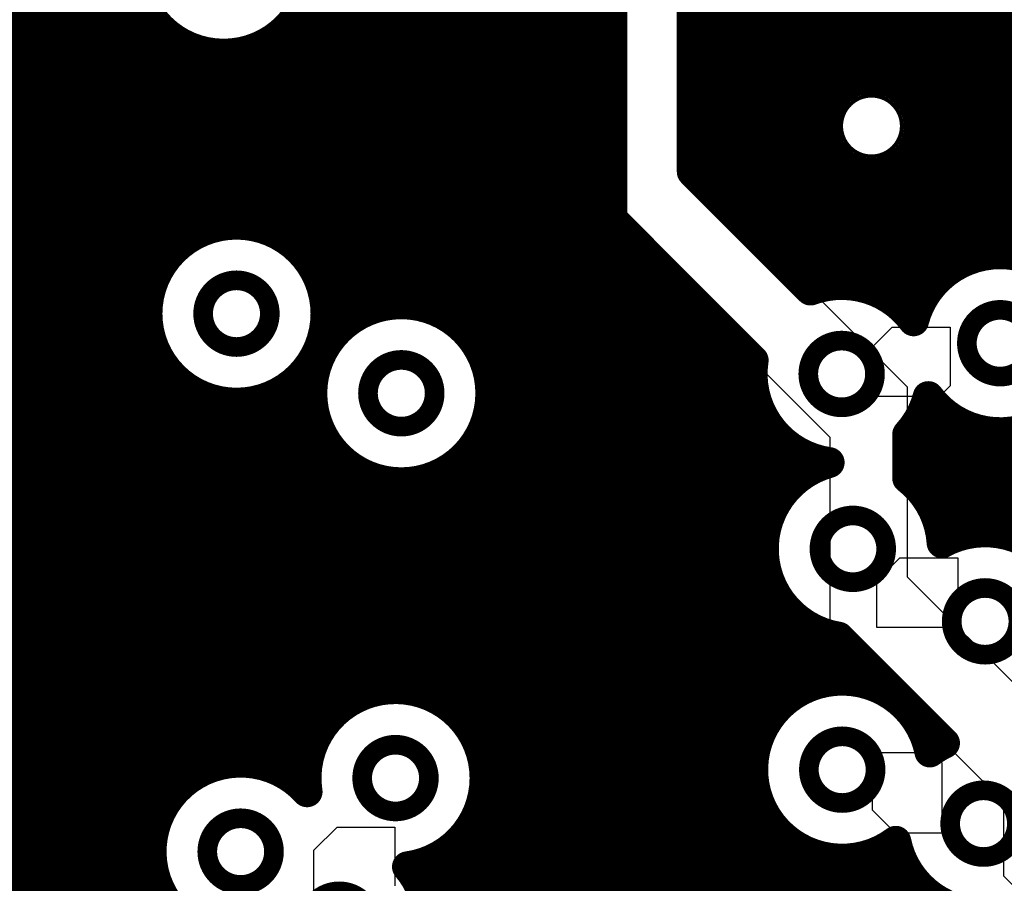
# Model space of a CAD drawing. Extents: x 33 to 97, y 17 to 119.
# Tile 33 of 40: x 63.37 to 69.85, y 90.19 to 95.88. Entities that reach past the tile are written whole.
import ezdxf

# ---------------------------------------------------------------- set-up
doc = ezdxf.new("R2010")
doc.units = 0
doc.layers.add('MIDLAYER1', color=16, linetype='CONTINUOUS')

msp = doc.modelspace()

# ---------------------------------------------------------------- linework, layer by layer
at = {"layer": 'MIDLAYER1'}
for p, q in [((67.7959, 94.8764), (67.7959, 96.7108)), ((67.2663, 96.4214), (67.2663, 94.5655)), ((68.8634, 95.3473), (68.9369, 95.3777)), ((68.8634, 95.3473), (68.9369, 95.3777)), ((68.9369, 95.3777), (68.9766, 95.3777)), ((68.9369, 95.3777), (68.9766, 95.3777)), ((68.9766, 95.3777), (69.0164, 95.3777)), ((68.9766, 95.3777), (69.0164, 95.3777)), ((69.0164, 95.3777), (69.0899, 95.3473)), ((69.0164, 95.3777), (69.0899, 95.3473)), ((68.7767, 95.2176), (68.8072, 95.2911)), ((68.7767, 95.2176), (68.8072, 95.2911)), ((68.8072, 95.2911), (68.8634, 95.3473)), ((68.8072, 95.2911), (68.8634, 95.3473)), ((69.0899, 95.3473), (69.1461, 95.2911)), ((69.0899, 95.3473), (69.1461, 95.2911)), ((69.1461, 95.2911), (69.1765, 95.2176)), ((69.1461, 95.2911), (69.1765, 95.2176)), ((68.7767, 95.1778), (68.7767, 95.2176)), ((68.7767, 95.1778), (68.7767, 95.2176)), ((68.7767, 95.1381), (68.7767, 95.1778)), ((68.7767, 95.1381), (68.7767, 95.1778)), ((69.1765, 95.2176), (69.1765, 95.1778)), ((69.1765, 95.2176), (69.1765, 95.1778)), ((69.1765, 95.1778), (69.1765, 95.1778)), ((69.1765, 95.1778), (69.1765, 95.1381)), ((69.1765, 95.1778), (69.1765, 95.1778)), ((69.1765, 95.1778), (69.1765, 95.1381)), ((68.8072, 95.0646), (68.7767, 95.1381)), ((68.8072, 95.0646), (68.7767, 95.1381)), ((69.1765, 95.1381), (69.1461, 95.0646)), ((69.1765, 95.1381), (69.1461, 95.0646)), ((68.8634, 95.0084), (68.8072, 95.0646)), ((68.8634, 95.0084), (68.8072, 95.0646)), ((69.1461, 95.0646), (69.0899, 95.0084)), ((69.1461, 95.0646), (69.0899, 95.0084)), ((68.9369, 94.9779), (68.8634, 95.0084)), ((68.9369, 94.9779), (68.8634, 95.0084)), ((68.9766, 94.9779), (68.9369, 94.9779)), ((68.9766, 94.9779), (68.9369, 94.9779)), ((69.0164, 94.9779), (68.9766, 94.9779)), ((69.0164, 94.9779), (68.9766, 94.9779)), ((69.0899, 95.0084), (69.0164, 94.9779)), ((69.0899, 95.0084), (69.0164, 94.9779)), ((68.7565, 93.9157), (67.7959, 94.8764)), ((67.2663, 94.5655), (68.7027, 93.1291)), ((69.215, 93.4573), (68.7565, 93.9157)), ((68.961, 93.7006), (69.1134, 93.853)), ((69.1134, 93.853), (69.4944, 93.853)), ((69.4944, 93.853), (69.4944, 93.466)), ((68.961, 93.3958), (68.961, 93.7006)), ((69.215, 92.2061), (69.215, 93.4573)), ((69.4944, 93.466), (69.4242, 93.3958)), ((69.4242, 93.3958), (68.961, 93.3958)), ((68.7027, 93.1291), (68.7027, 91.8687)), ((69.0117, 92.1807), (69.1641, 92.3331)), ((69.1641, 92.3331), (69.5451, 92.3331)), ((69.5451, 92.3331), (69.5451, 91.9461)), ((69.0117, 91.8759), (69.0117, 92.1807)), ((70.2912, 91.1299), (69.215, 92.2061)), ((69.5451, 91.9461), (69.4749, 91.8759)), ((68.7027, 91.8687), (69.8454, 90.726)), ((69.4749, 91.8759), (69.0117, 91.8759)), ((68.9823, 90.6716), (68.9823, 91.0526)), ((68.9823, 91.0526), (69.3693, 91.0526)), ((69.3693, 91.0526), (69.4395, 90.9824)), ((69.4395, 90.9824), (69.4395, 90.5192)), ((69.8454, 90.726), (69.8454, 90.2391)), ((69.1347, 90.5192), (68.9823, 90.6716)), ((65.3033, 90.4075), (65.4557, 90.5599)), ((65.4557, 90.5599), (65.8367, 90.5599)), ((65.8367, 90.5599), (65.8367, 90.1729)), ((69.4395, 90.5192), (69.1347, 90.5192)), ((65.3033, 90.1027), (65.3033, 90.4075)), ((69.8454, 90.2391), (74.3909, 85.6936))]:
    msp.add_line(p, q, dxfattribs=at)
at = {"layer": 'MIDLAYER1', "const_width": 0.2032}
for points in [[(67.818, 94.8543), (67.818, 118.7195)], [(67.945, 94.7273), (67.945, 118.7195)], [(68.072, 94.6003), (68.072, 118.7195)], [(68.199, 94.4733), (68.199, 118.7195)], [(68.326, 94.3463), (68.326, 118.7195)], [(68.453, 94.2193), (68.453, 118.7195)], [(68.58, 94.0991), (68.58, 118.7195)], [(68.707, 95.3392), (68.707, 118.7195)], [(68.834, 95.4578), (68.834, 118.7195)], [(68.961, 95.4917), (68.961, 118.7195)], [(69.088, 95.4717), (69.088, 118.7195)], [(69.215, 95.3826), (69.215, 118.7195)], [(69.342, 94.0853), (69.342, 118.7196)], [(69.469, 94.2171), (69.469, 118.7196)], [(69.596, 94.2904), (69.596, 118.7196)], [(69.723, 94.3277), (69.723, 118.7196)], [(69.85, 94.336), (69.85, 118.7196)], [(63.373, 85.1359), (63.373, 100.3148)], [(63.5, 85.0969), (63.5, 100.1878)], [(63.627, 85.0214), (63.627, 100.0608)], [(63.754, 86.7756), (63.754, 99.9338)], [(63.881, 86.9896), (63.881, 99.8068)], [(64.008, 87.0929), (64.008, 99.6798)], [(65.405, 93.7672), (65.405, 98.2828)], [(65.532, 93.8936), (65.532, 98.1558)], [(65.659, 93.9641), (65.659, 98.0288)], [(65.786, 93.9994), (65.786, 97.9018)], [(65.913, 94.0059), (65.913, 97.7748)], [(66.04, 93.9846), (66.04, 97.6478)], [(66.167, 93.9319), (66.167, 97.5208)], [(66.294, 93.8364), (66.294, 97.3938)], [(66.421, 93.6498), (66.421, 97.2668)], [(66.548, 80.7944), (66.548, 97.1398)], [(66.675, 80.63), (66.675, 97.0128)], [(66.802, 71.6711), (66.802, 96.8858)], [(66.929, 71.862), (66.929, 96.7588)], [(67.7959, 94.8764), (67.7959, 96.7108)], [(67.056, 78.3809), (67.056, 96.6318)], [(67.183, 79.2835), (67.183, 96.5048)], [(67.2663, 96.4214), (67.2663, 94.5655)], [(64.135, 87.1504), (64.135, 96.1063)], [(65.278, 94.2773), (65.278, 96.0881)], [(62.4952, 95.885), (64.2389, 95.885)], [(64.262, 94.1963), (64.262, 95.8563)], [(65.151, 94.4103), (65.151, 95.8511)], [(65.1787, 95.885), (67.2663, 95.885)], [(67.7959, 95.885), (90.8586, 95.885)], [(62.4579, 95.758), (64.3706, 95.758)], [(64.389, 94.3704), (64.389, 95.7456)], [(65.024, 94.4842), (65.024, 95.7427)], [(65.047, 95.758), (67.2663, 95.758)], [(67.7959, 95.758), (90.8586, 95.758)], [(64.516, 94.4617), (64.516, 95.6837)], [(64.643, 94.5116), (64.643, 95.655)], [(64.77, 94.5307), (64.77, 95.6545)], [(64.897, 94.522), (64.897, 95.6821)], [(62.3847, 95.631), (67.2663, 95.631)], [(67.7959, 95.631), (90.8586, 95.631)], [(62.253, 95.504), (67.2663, 95.504)], [(67.7959, 95.504), (90.8586, 95.504)], [(60.9545, 95.377), (67.2663, 95.377)], [(67.7959, 95.377), (68.7336, 95.377)], [(69.2197, 95.377), (70.0336, 95.377)], [(61.0579, 95.25), (67.2663, 95.25)], [(67.7959, 95.25), (68.6708, 95.25)], [(69.2825, 95.25), (69.9708, 95.25)], [(62.4865, 95.123), (67.2663, 95.123)], [(67.7959, 95.123), (68.6672, 95.123)], [(69.286, 95.123), (69.9672, 95.123)], [(62.7005, 94.996), (67.2663, 94.996)], [(67.7959, 94.996), (68.7204, 94.996)], [(68.707, 94.1296), (68.707, 95.0165)], [(69.2329, 94.996), (70.0203, 94.996)], [(69.215, 93.9424), (69.215, 94.9731)], [(62.8039, 94.869), (67.2663, 94.869)], [(67.7959, 94.8764), (68.575, 94.0973)], [(67.8033, 94.869), (68.9188, 94.869)], [(68.834, 94.1316), (68.834, 94.8979)], [(68.961, 94.1056), (68.961, 94.864)], [(69.0345, 94.869), (70.2184, 94.869)], [(69.088, 94.0472), (69.088, 94.884)], [(62.8614, 94.742), (67.2663, 94.742)], [(67.9303, 94.742), (90.1672, 94.742)], [(62.8867, 94.615), (67.2663, 94.615)], [(68.0573, 94.615), (90.0402, 94.615)], [(67.2663, 94.5655), (68.1975, 93.6342)], [(62.8839, 94.488), (64.5722, 94.488)], [(65.0148, 94.488), (67.3438, 94.488)], [(67.31, 79.4523), (67.31, 94.5218)], [(68.1843, 94.488), (89.9132, 94.488)], [(62.8527, 94.361), (64.3793, 94.361)], [(65.2077, 94.361), (67.4708, 94.361)], [(67.437, 79.5417), (67.437, 94.3948)], [(68.3113, 94.361), (70.6817, 94.361)], [(62.7877, 94.234), (64.2817, 94.234)], [(65.3053, 94.234), (67.5978, 94.234)], [(67.564, 79.9784), (67.564, 94.2678)], [(68.4383, 94.234), (69.4925, 94.234)], [(62.6714, 94.107), (64.2278, 94.107)], [(65.3592, 94.107), (67.7248, 94.107)], [(67.691, 80.1333), (67.691, 94.1408)], [(68.9567, 94.107), (69.358, 94.107)], [(62.7533, 93.98), (64.2054, 93.98)], [(65.3815, 93.98), (65.7034, 93.98)], [(66.0554, 93.98), (67.8518, 93.98)], [(67.818, 80.2172), (67.818, 94.0138)], [(69.1773, 93.98), (69.2833, 93.98)], [(67.945, 80.2621), (67.945, 93.8868)], [(62.9296, 93.853), (64.211, 93.853)], [(65.376, 93.853), (65.4823, 93.853)], [(66.2765, 93.853), (67.9788, 93.853)], [(68.072, 80.2769), (68.072, 93.7598)], [(63.0217, 93.726), (64.2452, 93.726)], [(66.3816, 93.726), (68.1058, 93.726)], [(64.262, 90.5857), (64.262, 93.6874)], [(63.0721, 93.599), (64.3142, 93.599)], [(65.278, 91.0562), (65.278, 93.6064)], [(66.4401, 93.599), (68.1932, 93.599)], [(64.389, 90.7996), (64.389, 93.5133)], [(63.0916, 93.472), (64.4378, 93.472)], [(65.1491, 93.472), (65.2926, 93.472)], [(65.151, 90.8866), (65.151, 93.4734)], [(66.4662, 93.472), (68.1952, 93.472)], [(68.199, 91.0111), (68.199, 93.4464)], [(64.516, 90.9029), (64.516, 93.422)], [(64.643, 90.9604), (64.643, 93.3721)], [(65.024, 90.9517), (65.024, 93.3995)], [(69.342, 92.7227), (69.342, 93.3676)], [(63.0833, 93.345), (65.2946, 93.345)], [(64.77, 90.9856), (64.77, 93.353)], [(64.897, 90.9829), (64.897, 93.3617)], [(66.4642, 93.345), (68.2256, 93.345)], [(69.469, 92.4463), (69.469, 93.2775)], [(63.046, 93.218), (65.325, 93.218)], [(66.421, 90.9883), (66.421, 93.1854)], [(66.4339, 93.218), (68.2897, 93.218)], [(69.2703, 93.218), (69.5656, 93.218)], [(69.596, 92.4904), (69.596, 93.2042)], [(68.326, 92.6553), (68.326, 93.1691)], [(69.215, 92.8584), (69.215, 93.1473)], [(69.215, 92.8584), (69.215, 93.1473)], [(69.723, 92.5047), (69.723, 93.1668)], [(69.85, 92.4913), (69.85, 93.1585)], [(62.9728, 93.091), (65.3889, 93.091)], [(65.405, 91.2791), (65.405, 93.0681)], [(66.3699, 93.091), (68.4041, 93.091)], [(68.453, 92.8251), (68.453, 93.0546)], [(69.215, 93.091), (72.0445, 93.091)], [(66.294, 91.2601), (66.294, 92.9988)], [(62.841, 92.964), (65.5033, 92.964)], [(65.532, 91.3846), (65.532, 92.9416)], [(66.2556, 92.964), (68.6806, 92.964)], [(69.215, 92.964), (88.3892, 92.964)], [(65.659, 91.4433), (65.659, 92.8711)], [(66.04, 91.4377), (66.04, 92.8506)], [(66.167, 91.3739), (66.167, 92.9033)], [(61.999, 92.837), (65.7787, 92.837)], [(65.786, 91.4696), (65.786, 92.8358)], [(65.913, 91.4678), (65.913, 92.8293)], [(65.9801, 92.837), (68.4663, 92.837)], [(69.241, 92.837), (75.2989, 92.837)], [(61.087, 92.71), (68.3569, 92.71)], [(69.3504, 92.71), (75.1915, 92.71)], [(61.1065, 92.583), (68.2959, 92.583)], [(69.4114, 92.583), (75.1625, 92.583)], [(61.0982, 92.456), (68.2678, 92.456)], [(61.0609, 92.329), (68.2679, 92.329)], [(60.9877, 92.202), (68.2962, 92.202)], [(60.9445, 92.075), (68.3575, 92.075)], [(68.326, 91.3096), (68.326, 92.1306)], [(61.0366, 91.948), (68.4673, 91.948)], [(68.453, 91.4262), (68.453, 91.9608)], [(61.087, 91.821), (68.7118, 91.821)], [(68.58, 91.4915), (68.58, 91.8711)], [(68.707, 91.5228), (68.707, 91.8222)], [(68.7603, 91.8111), (69.458, 91.1134)], [(61.1065, 91.694), (68.8774, 91.694)], [(68.834, 91.5257), (68.834, 91.7374)], [(61.0982, 91.567), (69.0044, 91.567)], [(68.961, 91.5006), (68.961, 91.6104)], [(61.0609, 91.44), (65.6491, 91.44)], [(66.0333, 91.44), (68.4743, 91.44)], [(60.9877, 91.313), (65.4384, 91.313)], [(66.2441, 91.313), (68.3288, 91.313)], [(69.342, 91.1274), (69.342, 91.2294)], [(60.856, 91.186), (65.3358, 91.186)], [(66.3466, 91.186), (68.249, 91.186)], [(43.8657, 91.059), (65.2789, 91.059)], [(66.4036, 91.059), (68.207, 91.059)], [(43.8657, 90.932), (64.5704, 90.932)], [(65.0712, 90.932), (65.254, 90.932)], [(66.4284, 90.932), (68.1946, 90.932)], [(68.199, 89.8019), (68.199, 90.866)], [(60.9437, 90.805), (64.3941, 90.805)], [(66.421, 86.3838), (66.421, 90.7776)], [(66.4253, 90.805), (68.2099, 90.805)], [(61.1577, 90.678), (64.302, 90.678)], [(66.3937, 90.678), (68.2552, 90.678)], [(61.2611, 90.551), (64.2516, 90.551)], [(66.3281, 90.551), (68.3399, 90.551)], [(68.326, 90.0304), (68.326, 90.5675)], [(66.294, 87.757), (66.294, 90.5058)], [(68.453, 90.1371), (68.453, 90.4509)], [(61.3186, 90.424), (64.232, 90.424)], [(66.167, 87.994), (66.167, 90.3919)], [(66.2109, 90.424), (68.4966, 90.424)], [(68.58, 90.1966), (68.58, 90.3856)], [(69.071, 90.424), (69.1473, 90.424)], [(69.088, 90.1298), (69.088, 90.4339)], [(66.04, 90.0686), (66.04, 90.3282)], [(68.707, 90.2235), (68.707, 90.3543)], [(68.834, 90.2222), (68.834, 90.3514)], [(68.961, 90.1927), (68.961, 90.3765)], [(61.8604, 90.297), (64.2403, 90.297)], [(65.9212, 90.297), (69.1995, 90.297)], [(69.215, 90.0172), (69.215, 90.2706)], [(64.262, 87.1757), (64.262, 90.2114)], [(62.0367, 90.17), (64.2776, 90.17)], [(66.0029, 90.17), (68.5133, 90.17)], [(69.0162, 90.17), (69.2943, 90.17)], [(69.342, 89.7555), (69.342, 90.1265)]]:
    msp.add_lwpolyline(points, dxfattribs=at)
at = {"layer": 'MIDLAYER1'}
for points, const_width in [([(65.2981, 96.2406, 1), (64.1195, 96.2406, 1)], 0.2032), ([(64.1881, 95.885, 1), (64.2897, 95.885, 1)], 0.1016), ([(64.2112, 95.8563, 1), (64.3128, 95.8563, 1)], 0.1016), ([(65.1002, 95.8511, 1), (65.2018, 95.8511, 1)], 0.1016), ([(65.1279, 95.885, 1), (65.2295, 95.885, 1)], 0.1016), ([(67.2155, 95.885, 1), (67.3171, 95.885, 1)], 0.1016), ([(67.7451, 95.885, 1), (67.8467, 95.885, 1)], 0.1016), ([(64.3198, 95.758, 1), (64.4214, 95.758, 1)], 0.1016), ([(64.3382, 95.7456, 1), (64.4398, 95.7456, 1)], 0.1016), ([(64.9732, 95.7427, 1), (65.0748, 95.7427, 1)], 0.1016), ([(64.9962, 95.758, 1), (65.0978, 95.758, 1)], 0.1016), ([(67.2155, 95.758, 1), (67.3171, 95.758, 1)], 0.1016), ([(67.7451, 95.758, 1), (67.8467, 95.758, 1)], 0.1016), ([(68.3623, 95.6227, 1), (68.6371, 95.6227, 1)], 0.125), ([(69.3161, 95.6226, 1), (69.591, 95.6226, 1)], 0.125), ([(69.6623, 95.6227, 1), (69.9371, 95.6227, 1)], 0.125), ([(64.4652, 95.6837, 1), (64.5668, 95.6837, 1)], 0.1016), ([(64.5922, 95.655, 1), (64.6938, 95.655, 1)], 0.1016), ([(64.7192, 95.6545, 1), (64.8208, 95.6545, 1)], 0.1016), ([(64.8462, 95.6821, 1), (64.9478, 95.6821, 1)], 0.1016), ([(67.2155, 95.631, 1), (67.3171, 95.631, 1)], 0.1016), ([(67.7451, 95.631, 1), (67.8467, 95.631, 1)], 0.1016), ([(67.2155, 95.504, 1), (67.3171, 95.504, 1)], 0.1016), ([(67.7451, 95.504, 1), (67.8467, 95.504, 1)], 0.1016), ([(69.2909, 95.1778, 1), (68.6624, 95.1778, 1)], 0.2032), ([(68.7832, 95.4578, 1), (68.8848, 95.4578, 1)], 0.1016), ([(68.9102, 95.4917, 1), (69.0118, 95.4917, 1)], 0.1016), ([(69.0372, 95.4717, 1), (69.1388, 95.4717, 1)], 0.1016), ([(67.2155, 95.377, 1), (67.3171, 95.377, 1)], 0.1016), ([(67.7451, 95.377, 1), (67.8467, 95.377, 1)], 0.1016), ([(68.6828, 95.377, 1), (68.7844, 95.377, 1)], 0.1016), ([(69.1642, 95.3826, 1), (69.2658, 95.3826, 1)], 0.1016), ([(69.1689, 95.377, 1), (69.2705, 95.377, 1)], 0.1016), ([(68.6562, 95.3392, 1), (68.7578, 95.3392, 1)], 0.1016), ([(67.2155, 95.25, 1), (67.3171, 95.25, 1)], 0.1016), ([(67.7451, 95.25, 1), (67.8467, 95.25, 1)], 0.1016), ([(68.2013, 95.1778, 1), (68.4761, 95.1778, 1)], 0.125), ([(68.62, 95.25, 1), (68.7216, 95.25, 1)], 0.1016), ([(69.1765, 95.1778, 1), (68.7767, 95.1778, 1)], 0.0254), ([(69.2317, 95.25, 1), (69.3333, 95.25, 1)], 0.1016), ([(69.4892, 95.1778, 1), (69.764, 95.1778, 1)], 0.125), ([(67.2155, 95.123, 1), (67.3171, 95.123, 1)], 0.1016), ([(67.7451, 95.123, 1), (67.8467, 95.123, 1)], 0.1016), ([(68.6116, 95.1778, 1), (68.7132, 95.1778, 1)], 0.1016), ([(68.6164, 95.123, 1), (68.718, 95.123, 1)], 0.1016), ([(69.2352, 95.123, 1), (69.3368, 95.123, 1)], 0.1016), ([(69.2401, 95.1778, 1), (69.3417, 95.1778, 1)], 0.1016), ([(68.7704, 95.1778, 1), (68.7831, 95.1778, 1)], 0.0127), ([(69.1702, 95.1778, 1), (69.1829, 95.1778, 1)], 0.0127), ([(67.2155, 94.996, 1), (67.3171, 94.996, 1)], 0.1016), ([(67.7451, 94.996, 1), (67.8467, 94.996, 1)], 0.1016), ([(68.6562, 95.0165, 1), (68.7578, 95.0165, 1)], 0.1016), ([(68.6696, 94.996, 1), (68.7712, 94.996, 1)], 0.1016), ([(69.1821, 94.996, 1), (69.2837, 94.996, 1)], 0.1016), ([(69.1642, 94.9731, 1), (69.2658, 94.9731, 1)], 0.1016), ([(67.2155, 94.869, 1), (67.3171, 94.869, 1)], 0.1016), ([(67.7451, 94.8764, 1), (67.8467, 94.8764, 1)], 0.1016), ([(67.7451, 94.8764, 1), (67.8467, 94.8764, 1)], 0.1016), ([(67.7525, 94.869, 1), (67.8541, 94.869, 1)], 0.1016), ([(68.7832, 94.8979, 1), (68.8848, 94.8979, 1)], 0.1016), ([(68.868, 94.869, 1), (68.9696, 94.869, 1)], 0.1016), ([(68.9102, 94.864, 1), (69.0118, 94.864, 1)], 0.1016), ([(68.9837, 94.869, 1), (69.0853, 94.869, 1)], 0.1016), ([(69.0372, 94.884, 1), (69.1388, 94.884, 1)], 0.1016), ([(67.7672, 94.8543, 1), (67.8688, 94.8543, 1)], 0.1016), ([(68.4492, 94.7227, 1), (68.724, 94.7227, 1)], 0.125), ([(69.2292, 94.7227, 1), (69.504, 94.7227, 1)], 0.125), ([(69.7492, 94.7227, 1), (70.024, 94.7227, 1)], 0.125), ([(67.2155, 94.742, 1), (67.3171, 94.742, 1)], 0.1016), ([(67.8795, 94.742, 1), (67.9811, 94.742, 1)], 0.1016), ([(67.8942, 94.7273, 1), (67.9958, 94.7273, 1)], 0.1016), ([(67.2155, 94.615, 1), (67.3171, 94.615, 1)], 0.1016), ([(68.0065, 94.615, 1), (68.1081, 94.615, 1)], 0.1016), ([(68.0212, 94.6003, 1), (68.1228, 94.6003, 1)], 0.1016), ([(67.2155, 94.5655, 1), (67.3171, 94.5655, 1)], 0.1016), ([(67.2155, 94.5655, 1), (67.3171, 94.5655, 1)], 0.1016), ([(65.3828, 93.9419, 1), (64.2042, 93.9419, 1)], 0.2032), ([(64.5214, 94.488, 1), (64.623, 94.488, 1)], 0.1016), ([(64.5922, 94.5116, 1), (64.6938, 94.5116, 1)], 0.1016), ([(64.7192, 94.5307, 1), (64.8208, 94.5307, 1)], 0.1016), ([(64.8462, 94.522, 1), (64.9478, 94.522, 1)], 0.1016), ([(64.964, 94.488, 1), (65.0656, 94.488, 1)], 0.1016), ([(64.9732, 94.4842, 1), (65.0748, 94.4842, 1)], 0.1016), ([(67.2592, 94.5218, 1), (67.3608, 94.5218, 1)], 0.1016), ([(67.293, 94.488, 1), (67.3946, 94.488, 1)], 0.1016), ([(68.1335, 94.488, 1), (68.2351, 94.488, 1)], 0.1016), ([(68.1482, 94.4733, 1), (68.2498, 94.4733, 1)], 0.1016), ([(64.4652, 94.4617, 1), (64.5668, 94.4617, 1)], 0.1016), ([(65.1002, 94.4103, 1), (65.2018, 94.4103, 1)], 0.1016), ([(64.3285, 94.361, 1), (64.4301, 94.361, 1)], 0.1016), ([(64.3382, 94.3704, 1), (64.4398, 94.3704, 1)], 0.1016), ([(65.1569, 94.361, 1), (65.2585, 94.361, 1)], 0.1016), ([(67.3862, 94.3948, 1), (67.4878, 94.3948, 1)], 0.1016), ([(67.42, 94.361, 1), (67.5216, 94.361, 1)], 0.1016), ([(68.2605, 94.361, 1), (68.3621, 94.361, 1)], 0.1016), ([(68.2752, 94.3463, 1), (68.3768, 94.3463, 1)], 0.1016), ([(65.2272, 94.2773, 1), (65.3288, 94.2773, 1)], 0.1016), ([(69.5452, 94.2904, 1), (69.6468, 94.2904, 1)], 0.1016), ([(69.6722, 94.3277, 1), (69.7738, 94.3277, 1)], 0.1016), ([(69.7992, 94.336, 1), (69.9008, 94.336, 1)], 0.1016), ([(64.2309, 94.234, 1), (64.3325, 94.234, 1)], 0.1016), ([(65.2545, 94.234, 1), (65.3561, 94.234, 1)], 0.1016), ([(67.5132, 94.2678, 1), (67.6148, 94.2678, 1)], 0.1016), ([(67.547, 94.234, 1), (67.6486, 94.234, 1)], 0.1016), ([(68.3875, 94.234, 1), (68.4891, 94.234, 1)], 0.1016), ([(68.4022, 94.2193, 1), (68.5038, 94.2193, 1)], 0.1016), ([(69.4182, 94.2171, 1), (69.5198, 94.2171, 1)], 0.1016), ([(69.4417, 94.234, 1), (69.5433, 94.234, 1)], 0.1016), ([(64.2112, 94.1963, 1), (64.3128, 94.1963, 1)], 0.1016), ([(64.177, 94.107, 1), (64.2786, 94.107, 1)], 0.1016), ([(64.5738, 93.9419, 1), (65.0132, 93.9419, 1)], 0.1295), ([(65.3084, 94.107, 1), (65.41, 94.107, 1)], 0.1016), ([(67.6402, 94.1408, 1), (67.7418, 94.1408, 1)], 0.1016), ([(67.674, 94.107, 1), (67.7756, 94.107, 1)], 0.1016), ([(68.5242, 94.0973, 1), (68.6258, 94.0973, 1)], 0.1016), ([(68.5242, 94.0973, 1), (68.6258, 94.0973, 1)], 0.1016), ([(68.5292, 94.0991, 1), (68.6308, 94.0991, 1)], 0.1016), ([(68.6562, 94.1296, 1), (68.7578, 94.1296, 1)], 0.1016), ([(68.7832, 94.1316, 1), (68.8848, 94.1316, 1)], 0.1016), ([(68.9059, 94.107, 1), (69.0075, 94.107, 1)], 0.1016), ([(68.9102, 94.1056, 1), (69.0118, 94.1056, 1)], 0.1016), ([(69.2912, 94.0853, 1), (69.3928, 94.0853, 1)], 0.1016), ([(69.3072, 94.107, 1), (69.4088, 94.107, 1)], 0.1016), ([(69.0372, 94.0472, 1), (69.1388, 94.0472, 1)], 0.1016), ([(64.1546, 93.98, 1), (64.2562, 93.98, 1)], 0.1016), ([(66.4687, 93.4176, 1), (65.2901, 93.4176, 1)], 0.2032), ([(65.3307, 93.98, 1), (65.4323, 93.98, 1)], 0.1016), ([(65.6082, 93.9641, 1), (65.7098, 93.9641, 1)], 0.1016), ([(65.6526, 93.98, 1), (65.7542, 93.98, 1)], 0.1016), ([(65.7352, 93.9994, 1), (65.8368, 93.9994, 1)], 0.1016), ([(65.8622, 94.0059, 1), (65.9638, 94.0059, 1)], 0.1016), ([(65.9892, 93.9846, 1), (66.0908, 93.9846, 1)], 0.1016), ([(66.0046, 93.98, 1), (66.1062, 93.98, 1)], 0.1016), ([(67.7672, 94.0138, 1), (67.8688, 94.0138, 1)], 0.1016), ([(67.801, 93.98, 1), (67.9026, 93.98, 1)], 0.1016), ([(69.1265, 93.98, 1), (69.2281, 93.98, 1)], 0.1016), ([(69.2325, 93.98, 1), (69.3341, 93.98, 1)], 0.1016), ([(64.1534, 93.9419, 1), (64.255, 93.9419, 1)], 0.1016), ([(65.332, 93.9419, 1), (65.4336, 93.9419, 1)], 0.1016), ([(65.4812, 93.8936, 1), (65.5828, 93.8936, 1)], 0.1016), ([(66.1162, 93.9319, 1), (66.2178, 93.9319, 1)], 0.1016), ([(67.8942, 93.8868, 1), (67.9958, 93.8868, 1)], 0.1016), ([(69.1642, 93.9424, 1), (69.2658, 93.9424, 1)], 0.1016), ([(69.2034, 93.8947, 1), (69.305, 93.8947, 1)], 0.1016), ([(69.2034, 93.8947, 1), (69.305, 93.8947, 1)], 0.1016), ([(69.605, 93.7473, 1), (70.0444, 93.7473, 1)], 0.1295), ([(64.1602, 93.853, 1), (64.2618, 93.853, 1)], 0.1016), ([(65.3252, 93.853, 1), (65.4268, 93.853, 1)], 0.1016), ([(65.4315, 93.853, 1), (65.5331, 93.853, 1)], 0.1016), ([(66.2257, 93.853, 1), (66.3273, 93.853, 1)], 0.1016), ([(66.2432, 93.8364, 1), (66.3448, 93.8364, 1)], 0.1016), ([(67.928, 93.853, 1), (68.0296, 93.853, 1)], 0.1016), ([(65.3542, 93.7672, 1), (65.4558, 93.7672, 1)], 0.1016), ([(68.0212, 93.7598, 1), (68.1228, 93.7598, 1)], 0.1016), ([(64.1944, 93.726, 1), (64.296, 93.726, 1)], 0.1016), ([(66.3308, 93.726, 1), (66.4324, 93.726, 1)], 0.1016), ([(68.055, 93.726, 1), (68.1566, 93.726, 1)], 0.1016), ([(68.5603, 93.5448, 1), (68.9997, 93.5448, 1)], 0.1295), ([(64.2112, 93.6874, 1), (64.3128, 93.6874, 1)], 0.1016), ([(66.3702, 93.6498, 1), (66.4718, 93.6498, 1)], 0.1016), ([(68.1467, 93.6342, 1), (68.2483, 93.6342, 1)], 0.1016), ([(68.1467, 93.6342, 1), (68.2483, 93.6342, 1)], 0.1016), ([(64.2634, 93.599, 1), (64.365, 93.599, 1)], 0.1016), ([(65.2272, 93.6064, 1), (65.3288, 93.6064, 1)], 0.1016), ([(65.6597, 93.4176, 1), (66.0991, 93.4176, 1)], 0.1295), ([(66.3893, 93.599, 1), (66.4909, 93.599, 1)], 0.1016), ([(68.1424, 93.599, 1), (68.244, 93.599, 1)], 0.1016), ([(64.3382, 93.5133, 1), (64.4398, 93.5133, 1)], 0.1016), ([(64.387, 93.472, 1), (64.4886, 93.472, 1)], 0.1016), ([(65.0983, 93.472, 1), (65.1999, 93.472, 1)], 0.1016), ([(65.1002, 93.4734, 1), (65.2018, 93.4734, 1)], 0.1016), ([(65.2418, 93.472, 1), (65.3434, 93.472, 1)], 0.1016), ([(66.4154, 93.472, 1), (66.517, 93.472, 1)], 0.1016), ([(68.1444, 93.472, 1), (68.246, 93.472, 1)], 0.1016), ([(68.1482, 93.4464, 1), (68.2498, 93.4464, 1)], 0.1016), ([(63.3014, 93.3196, 1), (63.5762, 93.3196, 1)], 0.125), ([(64.4652, 93.422, 1), (64.5668, 93.422, 1)], 0.1016), ([(64.5922, 93.3721, 1), (64.6938, 93.3721, 1)], 0.1016), ([(64.9732, 93.3995, 1), (65.0748, 93.3995, 1)], 0.1016), ([(65.2393, 93.4176, 1), (65.3409, 93.4176, 1)], 0.1016), ([(66.4179, 93.4176, 1), (66.5195, 93.4176, 1)], 0.1016), ([(69.2912, 93.3676, 1), (69.3928, 93.3676, 1)], 0.1016), ([(69.2993, 93.3958, 1), (69.4009, 93.3958, 1)], 0.1016), ([(69.3009, 93.3958, 1), (69.4025, 93.3958, 1)], 0.1016), ([(64.7192, 93.353, 1), (64.8208, 93.353, 1)], 0.1016), ([(64.8462, 93.3617, 1), (64.9478, 93.3617, 1)], 0.1016), ([(65.2438, 93.345, 1), (65.3454, 93.345, 1)], 0.1016), ([(66.4134, 93.345, 1), (66.515, 93.345, 1)], 0.1016), ([(68.1748, 93.345, 1), (68.2764, 93.345, 1)], 0.1016), ([(69.4182, 93.2775, 1), (69.5198, 93.2775, 1)], 0.1016), ([(65.2742, 93.218, 1), (65.3758, 93.218, 1)], 0.1016), ([(66.3702, 93.1854, 1), (66.4718, 93.1854, 1)], 0.1016), ([(66.3831, 93.218, 1), (66.4847, 93.218, 1)], 0.1016), ([(68.2389, 93.218, 1), (68.3405, 93.218, 1)], 0.1016), ([(69.2195, 93.218, 1), (69.3211, 93.218, 1)], 0.1016), ([(69.5148, 93.218, 1), (69.6164, 93.218, 1)], 0.1016), ([(69.5452, 93.2042, 1), (69.6468, 93.2042, 1)], 0.1016), ([(68.2752, 93.1691, 1), (68.3768, 93.1691, 1)], 0.1016), ([(69.1642, 93.1473, 1), (69.2658, 93.1473, 1)], 0.1016), ([(69.1642, 93.1473, 1), (69.2658, 93.1473, 1)], 0.1016), ([(69.1642, 93.1473, 1), (69.2658, 93.1473, 1)], 0.1016), ([(69.6722, 93.1668, 1), (69.7738, 93.1668, 1)], 0.1016), ([(69.7992, 93.1585, 1), (69.9008, 93.1585, 1)], 0.1016), ([(65.3381, 93.091, 1), (65.4397, 93.091, 1)], 0.1016), ([(65.3542, 93.0681, 1), (65.4558, 93.0681, 1)], 0.1016), ([(66.3191, 93.091, 1), (66.4207, 93.091, 1)], 0.1016), ([(68.3533, 93.091, 1), (68.4549, 93.091, 1)], 0.1016), ([(68.4022, 93.0546, 1), (68.5038, 93.0546, 1)], 0.1016), ([(69.1642, 93.091, 1), (69.2658, 93.091, 1)], 0.1016), ([(66.2432, 92.9988, 1), (66.3448, 92.9988, 1)], 0.1016), ([(65.4525, 92.964, 1), (65.5541, 92.964, 1)], 0.1016), ([(65.4812, 92.9416, 1), (65.5828, 92.9416, 1)], 0.1016), ([(66.2048, 92.964, 1), (66.3064, 92.964, 1)], 0.1016), ([(68.6298, 92.964, 1), (68.7314, 92.964, 1)], 0.1016), ([(68.6472, 92.9613, 1), (68.7488, 92.9613, 1)], 0.1016), ([(68.6472, 92.9613, 1), (68.7488, 92.9613, 1)], 0.1016), ([(69.1642, 92.964, 1), (69.2658, 92.964, 1)], 0.1016), ([(65.6082, 92.8711, 1), (65.7098, 92.8711, 1)], 0.1016), ([(65.9892, 92.8506, 1), (66.0908, 92.8506, 1)], 0.1016), ([(66.1162, 92.9033, 1), (66.2178, 92.9033, 1)], 0.1016), ([(69.1642, 92.8584, 1), (69.2658, 92.8584, 1)], 0.1016), ([(69.1642, 92.8584, 1), (69.2658, 92.8584, 1)], 0.1016), ([(69.1642, 92.8584, 1), (69.2658, 92.8584, 1)], 0.1016), ([(65.7279, 92.837, 1), (65.8295, 92.837, 1)], 0.1016), ([(65.7352, 92.8358, 1), (65.8368, 92.8358, 1)], 0.1016), ([(65.8622, 92.8293, 1), (65.9638, 92.8293, 1)], 0.1016), ([(65.9293, 92.837, 1), (66.0309, 92.837, 1)], 0.1016), ([(68.4022, 92.8251, 1), (68.5038, 92.8251, 1)], 0.1016), ([(68.4155, 92.837, 1), (68.5171, 92.837, 1)], 0.1016), ([(69.1902, 92.837, 1), (69.2918, 92.837, 1)], 0.1016), ([(69.2912, 92.7227, 1), (69.3928, 92.7227, 1)], 0.1016), ([(68.2752, 92.6553, 1), (68.3768, 92.6553, 1)], 0.1016), ([(68.3061, 92.71, 1), (68.4077, 92.71, 1)], 0.1016), ([(69.2996, 92.71, 1), (69.4012, 92.71, 1)], 0.1016), ([(68.2451, 92.583, 1), (68.3467, 92.583, 1)], 0.1016), ([(68.6339, 92.3929, 1), (69.0734, 92.3929, 1)], 0.1295), ([(69.3606, 92.583, 1), (69.4622, 92.583, 1)], 0.1016), ([(69.5452, 92.4904, 1), (69.6468, 92.4904, 1)], 0.1016), ([(69.6722, 92.5047, 1), (69.7738, 92.5047, 1)], 0.1016), ([(69.7992, 92.4913, 1), (69.9008, 92.4913, 1)], 0.1016), ([(68.217, 92.456, 1), (68.3186, 92.456, 1)], 0.1016), ([(69.3908, 92.4322, 1), (69.4924, 92.4322, 1)], 0.1016), ([(69.3908, 92.4322, 1), (69.4924, 92.4322, 1)], 0.1016), ([(69.4182, 92.4463, 1), (69.5198, 92.4463, 1)], 0.1016), ([(68.2171, 92.329, 1), (68.3187, 92.329, 1)], 0.1016), ([(68.2454, 92.202, 1), (68.347, 92.202, 1)], 0.1016), ([(68.2752, 92.1306, 1), (68.3768, 92.1306, 1)], 0.1016), ([(68.3067, 92.075, 1), (68.4083, 92.075, 1)], 0.1016), ([(69.5052, 91.9154, 1), (69.9446, 91.9154, 1)], 0.1295), ([(68.4022, 91.9608, 1), (68.5038, 91.9608, 1)], 0.1016), ([(68.4165, 91.948, 1), (68.5181, 91.948, 1)], 0.1016), ([(68.5292, 91.8711, 1), (68.6308, 91.8711, 1)], 0.1016), ([(68.6562, 91.8222, 1), (68.7578, 91.8222, 1)], 0.1016), ([(68.661, 91.821, 1), (68.7626, 91.821, 1)], 0.1016), ([(68.7095, 91.8111, 1), (68.8111, 91.8111, 1)], 0.1016), ([(68.7095, 91.8111, 1), (68.8111, 91.8111, 1)], 0.1016), ([(68.7832, 91.7374, 1), (68.8848, 91.7374, 1)], 0.1016), ([(68.8266, 91.694, 1), (68.9282, 91.694, 1)], 0.1016), ([(68.9102, 91.6104, 1), (69.0118, 91.6104, 1)], 0.1016), ([(68.9536, 91.567, 1), (69.0552, 91.567, 1)], 0.1016), ([(68.5292, 91.4915, 1), (68.6308, 91.4915, 1)], 0.1016), ([(68.6562, 91.5228, 1), (68.7578, 91.5228, 1)], 0.1016), ([(68.7832, 91.5257, 1), (68.8848, 91.5257, 1)], 0.1016), ([(68.9102, 91.5006, 1), (69.0118, 91.5006, 1)], 0.1016), ([(65.5983, 91.44, 1), (65.6999, 91.44, 1)], 0.1016), ([(65.6082, 91.4433, 1), (65.7098, 91.4433, 1)], 0.1016), ([(65.7352, 91.4696, 1), (65.8368, 91.4696, 1)], 0.1016), ([(65.8622, 91.4678, 1), (65.9638, 91.4678, 1)], 0.1016), ([(65.9825, 91.44, 1), (66.0841, 91.44, 1)], 0.1016), ([(65.9892, 91.4377, 1), (66.0908, 91.4377, 1)], 0.1016), ([(68.4022, 91.4262, 1), (68.5038, 91.4262, 1)], 0.1016), ([(68.4235, 91.44, 1), (68.5251, 91.44, 1)], 0.1016), ([(65.4812, 91.3846, 1), (65.5828, 91.3846, 1)], 0.1016), ([(66.1162, 91.3739, 1), (66.2178, 91.3739, 1)], 0.1016), ([(65.3876, 91.313, 1), (65.4892, 91.313, 1)], 0.1016), ([(66.1933, 91.313, 1), (66.2949, 91.313, 1)], 0.1016), ([(68.2752, 91.3096, 1), (68.3768, 91.3096, 1)], 0.1016), ([(68.278, 91.313, 1), (68.3796, 91.313, 1)], 0.1016), ([(65.3542, 91.2791, 1), (65.4558, 91.2791, 1)], 0.1016), ([(66.2432, 91.2601, 1), (66.3448, 91.2601, 1)], 0.1016), ([(69.2912, 91.2294, 1), (69.3928, 91.2294, 1)], 0.1016), ([(65.285, 91.186, 1), (65.3866, 91.186, 1)], 0.1016), ([(66.2958, 91.186, 1), (66.3974, 91.186, 1)], 0.1016), ([(68.1982, 91.186, 1), (68.2998, 91.186, 1)], 0.1016), ([(68.5641, 90.9385, 1), (69.0035, 90.9385, 1)], 0.1295), ([(69.2912, 91.1274, 1), (69.3928, 91.1274, 1)], 0.1016), ([(69.4072, 91.1134, 1), (69.5088, 91.1134, 1)], 0.1016), ([(69.4072, 91.1134, 1), (69.5088, 91.1134, 1)], 0.1016), ([(65.2272, 91.0562, 1), (65.3288, 91.0562, 1)], 0.1016), ([(65.2281, 91.059, 1), (65.3297, 91.059, 1)], 0.1016), ([(65.6215, 90.8829, 1), (66.0609, 90.8829, 1)], 0.1295), ([(66.3528, 91.059, 1), (66.4544, 91.059, 1)], 0.1016), ([(68.1562, 91.059, 1), (68.2578, 91.059, 1)], 0.1016), ([(69.3107, 91.0547, 1), (69.4123, 91.0547, 1)], 0.1016), ([(69.3107, 91.0547, 1), (69.4123, 91.0547, 1)], 0.1016), ([(64.7192, 90.9856, 1), (64.8208, 90.9856, 1)], 0.1016), ([(64.8462, 90.9829, 1), (64.9478, 90.9829, 1)], 0.1016), ([(66.3702, 90.9883, 1), (66.4718, 90.9883, 1)], 0.1016), ([(68.1482, 91.0111, 1), (68.2498, 91.0111, 1)], 0.1016), ([(64.4652, 90.9029, 1), (64.5668, 90.9029, 1)], 0.1016), ([(64.5196, 90.932, 1), (64.6212, 90.932, 1)], 0.1016), ([(64.5922, 90.9604, 1), (64.6938, 90.9604, 1)], 0.1016), ([(64.9732, 90.9517, 1), (65.0748, 90.9517, 1)], 0.1016), ([(65.0204, 90.932, 1), (65.122, 90.932, 1)], 0.1016), ([(65.2032, 90.932, 1), (65.3048, 90.932, 1)], 0.1016), ([(66.3776, 90.932, 1), (66.4792, 90.932, 1)], 0.1016), ([(68.1438, 90.932, 1), (68.2454, 90.932, 1)], 0.1016), ([(65.1002, 90.8866, 1), (65.2018, 90.8866, 1)], 0.1016), ([(66.3797, 90.8829, 1), (66.4813, 90.8829, 1)], 0.1016), ([(66.3797, 90.8829, 1), (66.4813, 90.8829, 1)], 0.1016), ([(68.1482, 90.866, 1), (68.2498, 90.866, 1)], 0.1016), ([(64.3382, 90.7996, 1), (64.4398, 90.7996, 1)], 0.1016), ([(64.3433, 90.805, 1), (64.4449, 90.805, 1)], 0.1016), ([(65.2081, 90.7927, 1), (65.3097, 90.7927, 1)], 0.1016), ([(65.2081, 90.7927, 1), (65.3097, 90.7927, 1)], 0.1016), ([(66.3702, 90.7776, 1), (66.4718, 90.7776, 1)], 0.1016), ([(66.3745, 90.805, 1), (66.4761, 90.805, 1)], 0.1016), ([(68.1591, 90.805, 1), (68.2607, 90.805, 1)], 0.1016), ([(69.495, 90.5829, 1), (69.9344, 90.5829, 1)], 0.1295), ([(64.2512, 90.678, 1), (64.3528, 90.678, 1)], 0.1016), ([(66.3429, 90.678, 1), (66.4445, 90.678, 1)], 0.1016), ([(68.2044, 90.678, 1), (68.306, 90.678, 1)], 0.1016), ([(64.2112, 90.5857, 1), (64.3128, 90.5857, 1)], 0.1016), ([(64.6011, 90.3986, 1), (65.0405, 90.3986, 1)], 0.1295), ([(64.2008, 90.551, 1), (64.3024, 90.551, 1)], 0.1016), ([(66.2773, 90.551, 1), (66.3789, 90.551, 1)], 0.1016), ([(68.2752, 90.5675, 1), (68.3768, 90.5675, 1)], 0.1016), ([(68.2891, 90.551, 1), (68.3907, 90.551, 1)], 0.1016), ([(66.2432, 90.5058, 1), (66.3448, 90.5058, 1)], 0.1016), ([(68.4022, 90.4509, 1), (68.5038, 90.4509, 1)], 0.1016), ([(69.0862, 90.4668, 1), (69.1878, 90.4668, 1)], 0.1016), ([(69.0862, 90.4668, 1), (69.1878, 90.4668, 1)], 0.1016), ([(64.1812, 90.424, 1), (64.2828, 90.424, 1)], 0.1016), ([(66.1162, 90.3919, 1), (66.2178, 90.3919, 1)], 0.1016), ([(66.1601, 90.424, 1), (66.2617, 90.424, 1)], 0.1016), ([(68.4458, 90.424, 1), (68.5474, 90.424, 1)], 0.1016), ([(68.5292, 90.3856, 1), (68.6308, 90.3856, 1)], 0.1016), ([(69.0202, 90.424, 1), (69.1218, 90.424, 1)], 0.1016), ([(69.0372, 90.4339, 1), (69.1388, 90.4339, 1)], 0.1016), ([(69.0965, 90.424, 1), (69.1981, 90.424, 1)], 0.1016), ([(65.9892, 90.3282, 1), (66.0908, 90.3282, 1)], 0.1016), ([(68.6562, 90.3543, 1), (68.7578, 90.3543, 1)], 0.1016), ([(68.7832, 90.3514, 1), (68.8848, 90.3514, 1)], 0.1016), ([(68.9102, 90.3765, 1), (69.0118, 90.3765, 1)], 0.1016), ([(64.1895, 90.297, 1), (64.2911, 90.297, 1)], 0.1016), ([(65.8688, 90.2989, 1), (65.9704, 90.2989, 1)], 0.1016), ([(65.8688, 90.2989, 1), (65.9704, 90.2989, 1)], 0.1016), ([(65.8704, 90.297, 1), (65.972, 90.297, 1)], 0.1016), ([(69.1487, 90.297, 1), (69.2503, 90.297, 1)], 0.1016), ([(69.1642, 90.2706, 1), (69.2658, 90.2706, 1)], 0.1016), ([(64.2112, 90.2114, 1), (64.3128, 90.2114, 1)], 0.1016), ([(68.5292, 90.1966, 1), (68.6308, 90.1966, 1)], 0.1016), ([(68.6562, 90.2235, 1), (68.7578, 90.2235, 1)], 0.1016), ([(68.7832, 90.2222, 1), (68.8848, 90.2222, 1)], 0.1016), ([(68.9102, 90.1927, 1), (69.0118, 90.1927, 1)], 0.1016), ([(64.2268, 90.17, 1), (64.3284, 90.17, 1)], 0.1016), ([(65.9521, 90.17, 1), (66.0537, 90.17, 1)], 0.1016), ([(68.4022, 90.1371, 1), (68.5038, 90.1371, 1)], 0.1016), ([(68.4625, 90.17, 1), (68.5641, 90.17, 1)], 0.1016), ([(68.9654, 90.17, 1), (69.067, 90.17, 1)], 0.1016), ([(69.0372, 90.1298, 1), (69.1388, 90.1298, 1)], 0.1016), ([(69.2435, 90.17, 1), (69.3451, 90.17, 1)], 0.1016), ([(69.2912, 90.1265, 1), (69.3928, 90.1265, 1)], 0.1016), ([(65.2507, 89.9174, 1), (65.6902, 89.9174, 1)], 0.1295)]:
    msp.add_lwpolyline(points, format="xyb", close=True, dxfattribs=dict(at, const_width=const_width))
at = {"layer": 'MIDLAYER1', "const_width": 0.2032}
for points in [[(69.2542, 93.8947, -0.707169), (70.3612, 93.9911)], [(68.575, 94.0973, -0.33429), (69.2542, 93.8947)], [(68.698, 92.9613, -0.417931), (68.1975, 93.6342)], [(70.3901, 93.5812, -0.618887), (69.3517, 93.3958)], [(69.3501, 93.3958, -0.121774), (69.215, 93.1473)], [(68.7603, 91.8111, -0.806682), (68.698, 92.9613)], [(69.215, 92.8584, -0.214209), (69.4416, 92.4322)], [(69.4416, 92.4322, -0.569979), (70.3142, 91.9154)], [(69.137, 90.4668, -3.456596), (69.3615, 91.0547)], [(65.2589, 90.7927, -1.080003), (66.4305, 90.8829)], [(69.3615, 91.0547, -0.048043), (69.458, 91.1134)], [(64.8904, 89.8134, -1.644929), (65.2589, 90.7927)], [(66.4305, 90.8829, -0.375647), (65.9196, 90.2989)], [(70.011, 90.0735, -0.514026), (69.137, 90.4668)], [(65.9196, 90.2989, -0.177848), (66.0597, 89.9174)], [(69.1203, 89.1671, -3.477461), (69.3426, 89.7524)]]:
    msp.add_lwpolyline(points, format="xyb", dxfattribs=at)

doc.saveas('drawing.dxf')
